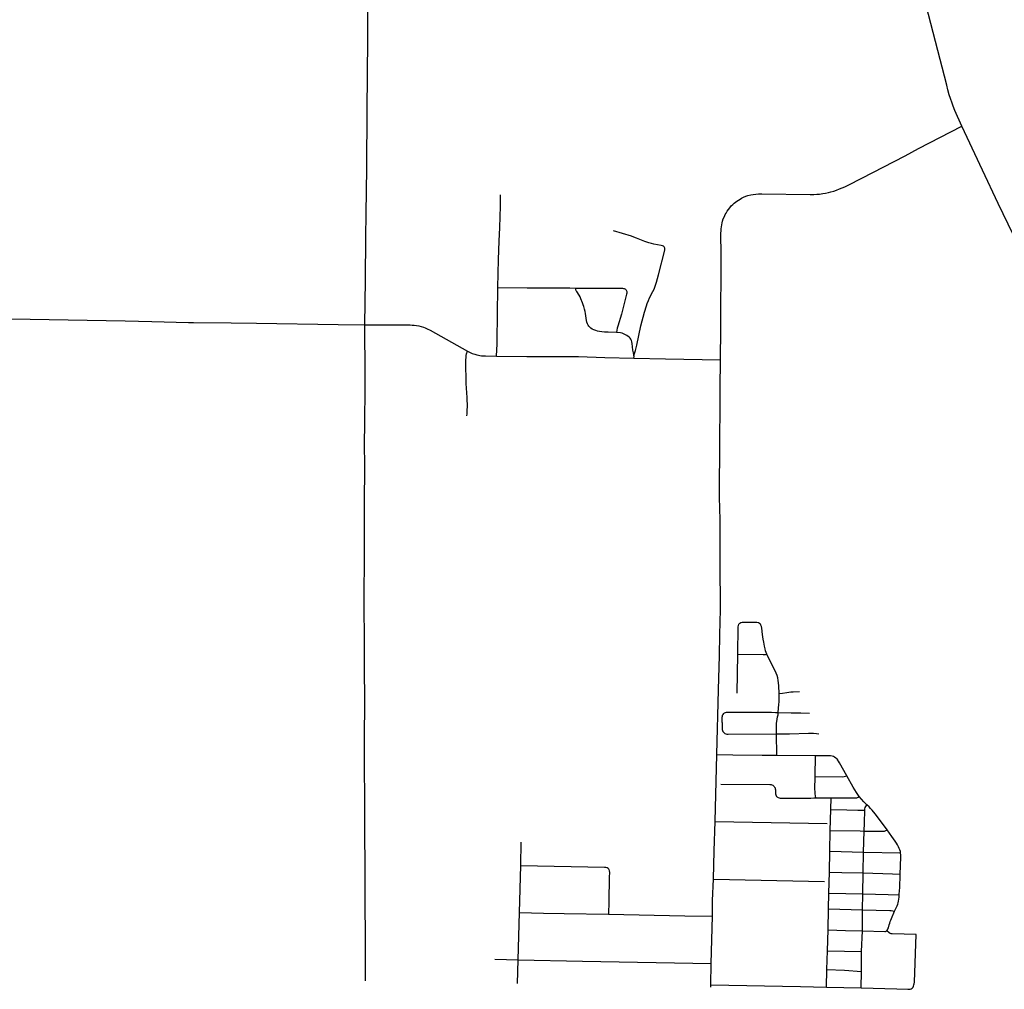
# Model space of a CAD drawing. Extents: x 1410746 to 1533160, y 578873 to 704954.
# Tile 9 of 227: x 1455730 to 1465112, y 583947 to 593188. Entities that reach past the tile are written whole.
import ezdxf

# ---------------------------------------------------------------- set-up
doc = ezdxf.new("R2010")
doc.units = 0
doc.header["$MEASUREMENT"] = 0
doc.layers.add('MC_STREETS', color=254, linetype='CONTINUOUS')

msp = doc.modelspace()

# ---------------------------------------------------------------- linework, layer by layer
at = {"layer": 'MC_STREETS'}
for p, q in [((1464759.273075, 592065.16625), (1464706.764325, 592173.88835)), ((1463753.442475, 591677.836875), (1464166.9451, 591891.7406)), ((1456987.62435, 590311.89725), (1457339.795575, 590303.332275)), ((1457745.463125, 590298.0672), (1457987.1451, 590295.695875)), ((1461583.21205, 589960.69415), (1461883.8685, 589954.339275)), ((1461883.8685, 589954.339275), (1462408.835, 589946.020975)), ((1462565.538075, 586768.07165), (1462573.610975, 587142.550825)), ((1462944.557025, 586179.0338), (1462941.955575, 586382.825475)), ((1462356.7672, 585547.56435), (1462371.713225, 586184.914975)), ((1462944.557025, 586179.0338), (1463312.3095, 586176.008075)), ((1463309.8881, 585975.046425), (1463312.3095, 586176.008075)), ((1463459.628975, 585659.44455), (1463461.091075, 585772.811475)), ((1463453.892275, 585462.0406), (1463459.628975, 585659.44455)), ((1462356.7672, 585547.56435), (1463422.5129, 585528.71975)), ((1463449.57275, 585263.0275), (1463453.892275, 585462.0406)), ((1463771.551775, 585253.723375), (1463776.5495, 585455.7057)), ((1460503.866, 585127.8421), (1460509.59515, 585349.7171)), ((1463445.433525, 585062.25845), (1463449.57275, 585263.0275)), ((1463449.57275, 585263.0275), (1463771.551775, 585253.723375)), ((1463767.4979, 585055.454275), (1463771.551775, 585253.723375)), ((1463771.551775, 585253.723375), (1464123.967525, 585246.406025)), ((1460492.9285, 584678.362925), (1460503.866, 585127.8421)), ((1463440.782425, 584862.8239), (1463445.433525, 585062.25845)), ((1463762.705975, 584856.464125), (1463767.4979, 585055.454275)), ((1462339.319725, 584997.444525), (1463398.958225, 584975.7695)), ((1463437.495325, 584712.750575), (1463440.782425, 584862.8239)), ((1463440.782425, 584862.8239), (1463762.705975, 584856.464125)), ((1463761.147325, 584705.265975), (1463762.705975, 584856.464125)), ((1460479.90765, 584229.4046), (1460492.9285, 584678.362925)), ((1463432.000575, 584512.50685), (1463437.495325, 584712.750575)), ((1463437.495325, 584712.750575), (1463761.147325, 584705.265975)), ((1463759.76105, 584503.970525), (1463761.147325, 584705.265975)), ((1461341.737325, 584661.6478), (1462067.02545, 584647.7306)), ((1462067.02545, 584647.7306), (1462329.845, 584644.45655)), ((1462320.087, 584193.98585), (1462329.845, 584644.45655)), ((1463427.0039, 584315.1928), (1463432.000575, 584512.50685)), ((1463752.520175, 584307.3574), (1463759.76105, 584503.970525)), ((1459025.38095, 584027.782), (1459023.415125, 584437.135025)), ((1463422.329025, 584136.65825), (1463427.0039, 584315.1928)), ((1463427.0039, 584315.1928), (1463752.520175, 584307.3574)), ((1460257.073025, 584233.787275), (1460479.90765, 584229.4046)), ((1460474.25335, 584001.5759), (1460479.90765, 584229.4046)), ((1462316.606975, 583989.124475), (1462320.087, 584193.98585)), ((1463417.099475, 583967.7073), (1463422.329025, 584136.65825)), ((1463746.8835, 583961.172025), (1463751.17595, 584116.56655)), ((1462316.2504, 583968.58515), (1462316.606975, 583989.124475)), ((1463417.099475, 583967.7073), (1463746.8835, 583961.172025))]:
    msp.add_line(p, q, dxfattribs=at)
for points in [[(1464706.764325, 592173.88835), (1464641.3015, 592322.18585), (1464624.634825, 592362.550425), (1464613.440675, 592393.395525), (1464598.853575, 592436.24835), (1464587.916075, 592473.227525), (1464574.899, 592519.176775), (1464563.18025, 592564.489275), (1464326.721925, 593485.0622), (1464179.812225, 594060.869975), (1464093.28295, 594389.4063)], [(1459046.0154, 593002.396025), (1459048.427425, 593563.019075), (1459049.890725, 593777.01995)], [(1459019.822525, 590278.687025), (1459024.7105, 590705.056225), (1459028.7279, 591116.40035), (1459030.676225, 591337.85945), (1459036.15965, 591773.042575), (1459041.35485, 592323.728975), (1459046.0154, 593002.396025)], [(1464166.9451, 591891.7406), (1464293.996225, 591959.020525), (1464706.764325, 592173.88835)], [(1465618.8905, 590389.917525), (1465517.864, 590545.883775), (1465437.65565, 590671.665025), (1465405.884825, 590724.269175), (1465371.77025, 590785.727525), (1465330.6244, 590866.196275), (1465283.489, 590960.727525), (1465196.77025, 591140.415025), (1465053.541075, 591436.24835), (1464905.364, 591753.43585), (1464759.273075, 592065.16625)], [(1462483.551975, 591380.2544), (1462496.051975, 591395.8794), (1462509.862025, 591412.347875), (1462523.94665, 591426.276), (1462536.41655, 591437.806475), (1462549.6978, 591448.743975), (1462564.281125, 591459.681475), (1462578.343625, 591469.056475), (1462593.4478, 591478.171075), (1462608.031125, 591486.243975), (1462627.301975, 591495.8794), (1462649.168225, 591504.4988), (1462668.968625, 591511.243975), (1462697.35405, 591518.796075), (1462719.489475, 591522.4419), (1462744.489475, 591525.5669), (1462769.749875, 591527.389825), (1462800.7194, 591528.243975), (1463263.239475, 591521.921075), (1463297.874875, 591522.702325), (1463325.999875, 591524.264825), (1463351.2603, 591526.608575), (1463382.249875, 591530.514825), (1463408.812375, 591535.202325), (1463435.114475, 591540.671075), (1463458.29155, 591546.400225), (1463486.937375, 591554.733575), (1463513.239475, 591563.327325), (1463542.406125, 591574.525225), (1463567.66655, 591585.202325), (1463591.8853, 591596.139825), (1463623.1353, 591611.243975), (1463753.442475, 591677.836875)], [(1460286.858475, 590636.9556), (1460292.80465, 590902.4336), (1460300.06805, 591077.746925), (1460303.74215, 591206.33985), (1460309.99215, 591409.725275), (1460309.99215, 591518.0586)], [(1462427.301975, 591269.056475), (1462434.0728, 591289.368975), (1462444.22905, 591312.546075), (1462452.04155, 591329.733575), (1462460.374875, 591344.837725), (1462472.35405, 591363.84815), (1462483.551975, 591380.2544)], [(1462408.835, 589946.020975), (1462410.3446, 590242.7879), (1462412.68835, 590948.25665), (1462412.1978, 591154.212725), (1462413.324725, 591175.804275), (1462414.54155, 591194.056475), (1462416.364475, 591214.6294), (1462419.22905, 591233.900225), (1462422.874875, 591252.1294), (1462427.301975, 591269.056475)], [(1461582.822025, 589986.8254), (1461596.884525, 590034.74205), (1461609.9337, 590084.630525), (1461649.77745, 590269.005525), (1461682.850375, 590400.51595), (1461701.07955, 590461.193025), (1461709.15245, 590483.32845), (1461720.22085, 590511.513375), (1461732.32955, 590535.932625), (1461764.3608, 590597.130525), (1461775.2983, 590620.307625), (1461789.598525, 590656.41515), (1461798.9962, 590686.45345), (1461818.26705, 590755.20345), (1461876.33995, 590991.661775), (1461877.31075, 591000.641375), (1461876.834275, 591009.544075), (1461874.4037, 591017.356575), (1461870.23705, 591023.7802), (1461862.945375, 591029.33575), (1461853.570375, 591032.807975), (1461841.244, 591035.759375), (1461773.882875, 591048.9538), (1461749.750925, 591054.682975), (1461725.7926, 591061.627425), (1461706.695375, 591068.137825), (1461687.164125, 591075.169075), (1461607.8152, 591106.36215), (1461581.97595, 591116.02465), (1461560.8294, 591123.44845), (1461387.17535, 591175.07345)], [(1460272.6052, 589981.6821), (1460279.3064, 590097.8931), (1460280.608475, 590128.101425), (1460286.858475, 590636.9556)], [(1460286.858475, 590636.9556), (1460565.5043, 590632.528525), (1460972.014725, 590631.226425), (1461029.7773, 590629.69935)], [(1461029.7773, 590629.69935), (1461379.03995, 590630.331225), (1461465.20885, 590628.94725), (1461474.726125, 590628.448625), (1461481.865025, 590627.468775), (1461489.8438, 590625.78905), (1461496.142825, 590623.4094), (1461502.301875, 590619.90995), (1461506.6412, 590615.7106), (1461510.14065, 590610.391425), (1461512.80025, 590605.3522), (1461514.48, 590598.49325), (1461515.10615, 590590.59295), (1461514.34, 590581.2759), (1461512.771175, 590572.4237), (1461462.90015, 590381.747275), (1461429.46495, 590265.620125), (1461424.358475, 590246.591025), (1461420.508125, 590229.96445), (1461415.14205, 590205.463875)], [(1461415.14205, 590205.463875), (1461337.01705, 590208.32845), (1461301.8608, 590210.932625), (1461276.07955, 590213.276375), (1461254.1947, 590215.79585), (1461236.22595, 590219.181275), (1461218.778025, 590224.3896), (1461200.028025, 590232.2021), (1461186.22595, 590239.23335), (1461172.9447, 590247.566675), (1461162.267625, 590256.681275), (1461153.673875, 590265.535425), (1461145.60095, 590276.472925), (1461139.871775, 590288.972925), (1461134.923875, 590304.597925), (1461131.017625, 590319.7021), (1461121.121775, 590387.410425), (1461117.215525, 590407.462525), (1461112.118075, 590430.63275), (1461105.7572, 590453.035425), (1461099.767625, 590471.525025), (1461093.185575, 590489.8759), (1461078.153025, 590528.035425), (1461069.298875, 590546.785425), (1461059.923875, 590563.712525), (1461038.265825, 590596.233575), (1461033.10095, 590604.597925), (1461030.30465, 590614.9336), (1461029.7773, 590629.69935)], [(1453656.053325, 590362.49225), (1453682.1409, 590365.0421), (1453711.640775, 590366.713925), (1453738.44815, 590367.859025), (1454451.7294, 590357.702775), (1454758.50025, 590351.452775), (1455232.74475, 590343.884), (1455829.07315, 590332.442375), (1456736.133675, 590316.974825), (1456987.62435, 590311.89725)], [(1457339.795575, 590303.332275), (1457385.86975, 590301.6965), (1457745.463125, 590298.0672)], [(1457987.1451, 590295.695875), (1458764.776, 590282.16525), (1459019.822525, 590278.687025)], [(1459017.4633, 586742.93085), (1459016.5989, 586963.41525), (1459014.25515, 587281.904825), (1459013.09255, 587598.4864), (1459013.4739, 587735.811075), (1459015.5055, 588014.201125), (1459015.296825, 588568.363175), (1459017.082275, 588940.6757), (1459016.859325, 589141.279825), (1459018.499925, 589341.5564), (1459020.765575, 589680.081925), (1459021.2864, 589876.175675), (1459018.94265, 590204.8215), (1459019.822525, 590278.687025)], [(1459019.822525, 590278.687025), (1459451.168225, 590278.70865), (1459468.74505, 590277.965975), (1459489.080475, 590277.0535), (1459511.736725, 590274.70975), (1459533.87215, 590270.8035), (1459555.486725, 590264.8139), (1459576.320075, 590258.043075), (1459593.507575, 590250.7514), (1459611.34015, 590242.3172), (1459640.057225, 590227.958675), (1459743.24715, 590171.58475), (1459995.3463, 590029.09845)], [(1461582.822025, 589986.8254), (1461581.1293, 589996.3306), (1461577.353275, 590013.127475), (1461575.403825, 590024.324075), (1461573.475375, 590038.01595), (1461566.28555, 590102.841025), (1461563.6814, 590118.2056), (1461559.514725, 590130.966025), (1461554.3064, 590141.903525), (1461546.363675, 590152.971225), (1461537.90015, 590161.434775), (1461515.40245, 590177.338875), (1461497.4337, 590188.01595), (1461482.598325, 590195.24685), (1461469.03845, 590199.650025), (1461453.153025, 590202.775025), (1461415.14205, 590205.463875)], [(1459991.300075, 589410.905525), (1459993.859125, 589432.826075), (1459995.003125, 589451.01325), (1459996.37215, 589515.855575), (1459994.6985, 589565.30455), (1459993.182675, 589593.7341), (1459990.9034, 589625.7514), (1459986.2159, 589681.480575), (1459984.723275, 589712.718175), (1459984.132575, 589746.58475), (1459980.226325, 589903.616), (1459981.7358, 589945.99415), (1459983.0909, 589968.72015), (1459984.913825, 589986.168075), (1459987.976525, 590003.10675), (1459995.3463, 590029.09845)], [(1459995.3463, 590029.09845), (1460016.833325, 590018.454425), (1460042.933125, 590007.17795), (1460065.748375, 589998.82725), (1460084.2392, 589993.309825), (1460101.089675, 589989.730975), (1460115.7146, 589987.569975), (1460130.615325, 589985.555625), (1460145.37815, 589984.21355), (1460169.5355, 589983.318825), (1460272.6052, 589981.6821)], [(1460272.6052, 589981.6821), (1460563.6814, 589977.841025), (1460781.389725, 589978.101425), (1460927.7439, 589978.622275), (1461055.8689, 589977.320175), (1461306.91055, 589968.726425), (1461583.21205, 589960.69415)], [(1461583.21205, 589960.69415), (1461583.47305, 589978.49205), (1461582.822025, 589986.8254)], [(1462405.376875, 588013.28935), (1462403.633575, 588409.1321), (1462400.35905, 588540.64415), (1462399.3174, 588623.45665), (1462399.3174, 588821.633725), (1462401.025625, 589001.305125), (1462405.6571, 589676.902475), (1462408.835, 589946.020975)], [(1462371.713225, 586184.914975), (1462389.25085, 586799.558725), (1462398.36545, 587127.1629), (1462402.7028, 587323.717075), (1462406.34865, 587567.467075), (1462405.376875, 588013.28935)], [(1462573.610975, 587142.550825), (1462576.21515, 587400.62375), (1462578.5589, 587414.1654), (1462582.985975, 587426.405), (1462590.27765, 587435.25915), (1462601.735975, 587442.03), (1462612.673475, 587445.4154), (1462625.173475, 587446.457075), (1462743.118525, 587446.72765), (1462754.904725, 587445.622675), (1462768.1642, 587441.571175), (1462779.0296, 587434.94145)], [(1462850.09875, 587142.4168), (1462843.43905, 587156.86745), (1462837.35235, 587172.966975), (1462831.760775, 587193.1826), (1462826.59935, 587215.97895), (1462819.07225, 587255.11985), (1462814.218725, 587285.065275), (1462807.24395, 587329.960675), (1462800.207925, 587388.9016), (1462797.445525, 587404.002675), (1462793.394025, 587416.34135), (1462787.316775, 587426.1018), (1462779.0296, 587434.94145)], [(1462573.610975, 587142.550825), (1462815.318775, 587136.605075), (1462828.331325, 587137.30965), (1462837.4459, 587138.61175), (1462850.09875, 587142.4168)], [(1462965.050075, 586765.43465), (1462962.4459, 586839.132575), (1462960.622975, 586866.73675), (1462957.7584, 586891.476325), (1462953.038075, 586914.425825), (1462946.267225, 586936.56125), (1462937.673475, 586958.43625), (1462850.09875, 587142.4168)], [(1459021.553125, 585007.8187), (1459017.361475, 585545.579425), (1459016.5989, 586282.686075), (1459017.4633, 586742.93085)], [(1462958.4177, 586584.161975), (1462964.2844, 586662.988), (1462965.79075, 586682.570775), (1462966.612575, 586705.538825), (1462966.612575, 586726.37215), (1462965.050075, 586765.43465)], [(1462965.050075, 586765.43465), (1462999.809225, 586770.7384), (1463040.018, 586776.3742), (1463076.247975, 586780.79925), (1463099.9459, 586782.62215), (1463160.8834, 586783.92425)], [(1462424.044625, 586489.27865), (1462424.50305, 586539.717), (1462425.40225, 586548.674875), (1462427.665075, 586558.229), (1462432.190725, 586567.02885), (1462439.2306, 586575.5773), (1462447.02475, 586581.611475), (1462456.327475, 586585.8857), (1462466.133025, 586588.39995), (1462475.68715, 586589.405625), (1462626.038975, 586587.39425), (1462785.190675, 586587.645675), (1462892.0345, 586587.217575), (1462933.028275, 586584.88), (1462958.4177, 586584.161975)], [(1462941.955575, 586382.825475), (1462940.303325, 586451.169375), (1462940.54365, 586466.9728), (1462941.58165, 586483.753625), (1462943.484625, 586497.9395), (1462951.9824, 586543.734), (1462955.49725, 586563.0657), (1462958.4177, 586584.161975)], [(1462958.4177, 586584.161975), (1463081.780975, 586583.40165), (1463172.162975, 586581.644225), (1463256.268425, 586579.384675)], [(1462424.044625, 586489.27865), (1462423.4988, 586434.0203), (1462424.50305, 586421.96935), (1462427.01365, 586412.6801), (1462431.2817, 586403.89295), (1462438.813525, 586393.59945), (1462448.855975, 586385.816575), (1462459.40055, 586381.548525), (1462469.209875, 586379.451125), (1462480.464775, 586378.498375), (1462941.955575, 586382.825475)], [(1462941.955575, 586382.825475), (1463026.843125, 586382.13385), (1463065.896075, 586382.444475), (1463247.391825, 586388.02865), (1463293.5098, 586387.081775), (1463321.374375, 586384.738025), (1463345.0723, 586381.092175)], [(1462371.713225, 586184.914975), (1462525.8799, 586181.529575), (1462805.306975, 586178.9254), (1462944.557025, 586179.0338)], [(1463312.3095, 586176.008075), (1463439.7975, 586176.1861), (1463454.8195, 586175.25885), (1463471.095525, 586172.437675), (1463483.465325, 586167.880375), (1463495.184075, 586161.586975), (1463506.251775, 586153.9915), (1463515.8004, 586144.8769), (1463523.798725, 586134.9459)], [(1463610.414575, 585982.239325), (1463542.174925, 586105.058875), (1463533.1615, 586121.2224), (1463523.798725, 586134.9459)], [(1462410.84165, 585903.01335), (1462876.226125, 585898.8461), (1462889.468825, 585897.56895), (1462897.281325, 585895.4856), (1462904.7466, 585891.666175), (1462913.600775, 585885.7634), (1462918.746325, 585880.36425), (1462923.4966, 585874.478675), (1462927.14245, 585867.534225), (1462929.920225, 585858.159225), (1462931.1355, 585848.784225), (1462933.218825, 585810.24255), (1462934.4341, 585801.214775), (1462937.5591, 585792.3606), (1462941.899375, 585785.589775), (1462946.06605, 585780.902275), (1462951.795225, 585777.25645), (1462958.218825, 585773.6106), (1462966.725775, 585770.659225), (1462975.75355, 585769.096725), (1462984.973625, 585768.8116), (1463267.17195, 585768.965875), (1463297.755, 585770.72625), (1463314.881425, 585772.15345)], [(1463314.881425, 585772.15345), (1463309.6347, 585809.722925), (1463308.17165, 585831.83735), (1463307.477225, 585852.32345), (1463309.8881, 585975.046425)], [(1463309.8881, 585975.046425), (1463571.597775, 585972.105475), (1463586.45625, 585973.905975), (1463597.6504, 585977.30115), (1463610.414575, 585982.239325)], [(1463729.68145, 585785.720025), (1463704.4912, 585823.015225), (1463687.2375, 585849.1664), (1463672.654175, 585874.94765), (1463610.414575, 585982.239325)], [(1463314.881425, 585772.15345), (1463339.362475, 585773.1602), (1463461.091075, 585772.811475)], [(1463461.091075, 585772.811475), (1463705.307075, 585772.983175), (1463713.6404, 585774.545675), (1463719.369575, 585777.32345), (1463729.68145, 585785.720025)], [(1463801.314025, 585705.10125), (1463774.057075, 585734.441525), (1463729.68145, 585785.720025)], [(1463459.628975, 585659.44455), (1463611.0135, 585656.84265), (1463715.376525, 585653.365125), (1463781.34875, 585653.53875)], [(1463776.5495, 585455.7057), (1463779.10965, 585533.247), (1463781.34875, 585653.53875)], [(1463781.34875, 585653.53875), (1463783.6057, 585667.254025), (1463787.251525, 585678.53875), (1463792.807075, 585690.3443), (1463801.314025, 585705.10125)], [(1463995.3151, 585465.321725), (1463883.567075, 585615.772175), (1463866.119175, 585637.907575), (1463851.664975, 585654.74655), (1463838.0593, 585670.03625), (1463823.08535, 585684.793175), (1463801.314025, 585705.10125)], [(1462339.319725, 584997.444525), (1462347.323775, 585265.964975), (1462356.7672, 585547.56435)], [(1463453.892275, 585462.0406), (1463739.4482, 585457.232425), (1463776.5495, 585455.7057)], [(1463776.5495, 585455.7057), (1463827.816375, 585454.250625), (1463958.93605, 585453.6734), (1463969.352725, 585454.75845), (1463976.731175, 585457.145625), (1463984.543675, 585460.1838), (1463995.3151, 585465.321725)], [(1464123.967525, 585246.406025), (1464121.3275, 585260.043), (1464117.22195, 585275.069825), (1464111.431675, 585289.990925), (1464104.660825, 585304.053425), (1464095.285825, 585323.063825), (1464085.39, 585340.251325), (1464072.629575, 585360.303425), (1464041.1843, 585403.10915), (1463995.3151, 585465.321725)], [(1464119.65595, 585045.7274), (1464124.973325, 585206.657575), (1464124.973325, 585224.88675), (1464123.967525, 585246.406025)], [(1460503.866, 585127.8421), (1461303.34515, 585112.4775), (1461315.58475, 585111.175425), (1461327.043075, 585107.5296), (1461336.6785, 585100.75875), (1461343.70975, 585090.081675), (1461347.355575, 585077.32125), (1461348.65765, 585061.43585), (1461347.88365, 585016.72245), (1461342.475175, 584782.61135), (1461341.737325, 584661.6478)], [(1463445.433525, 585062.25845), (1463563.5994, 585060.6708), (1463767.4979, 585055.454275)], [(1463767.4979, 585055.454275), (1464046.015525, 585048.423275), (1464119.65595, 585045.7274)], [(1459023.415125, 584437.135025), (1459021.784675, 584776.647725), (1459021.553125, 585007.8187)], [(1462329.845, 584644.45655), (1462332.74045, 584793.308725), (1462339.319725, 584997.444525)], [(1464110.7108, 584847.13395), (1464114.183025, 584892.099225), (1464115.1129, 584911.864125), (1464119.65595, 585045.7274)], [(1463762.705975, 584856.464125), (1464003.602825, 584850.194925), (1464110.7108, 584847.13395)], [(1464067.108475, 584691.204), (1464085.676725, 584729.156675), (1464091.69905, 584743.399875), (1464096.256325, 584756.85475), (1464100.162575, 584771.6117), (1464103.851825, 584787.887725), (1464106.673, 584805.682875), (1464108.974675, 584825.25895), (1464110.7108, 584847.13395)], [(1460492.9285, 584678.362925), (1460720.5312, 584674.0025), (1460917.058975, 584668.446925), (1461341.737325, 584661.6478)], [(1463761.147325, 584705.265975), (1464020.36925, 584698.068575), (1464034.849525, 584696.6749), (1464048.756725, 584694.929075), (1464067.108475, 584691.204)], [(1463991.27145, 584503.710125), (1463997.781875, 584512.564275), (1464002.9902, 584521.939275), (1464007.25045, 584532.2597), (1464015.4902, 584562.564275), (1464019.650425, 584577.38425), (1464025.075775, 584592.358225), (1464030.938925, 584607.00735), (1464037.1701, 584621.5746), (1464067.108475, 584691.204)], [(1463432.000575, 584512.50685), (1463599.08395, 584508.658025), (1463759.76105, 584503.970525)], [(1463746.8835, 583961.172025), (1464086.58395, 583951.366375), (1464194.08505, 583946.9399), (1464204.62865, 583947.32855), (1464214.97315, 583948.558425), (1464223.266675, 583950.839125), (1464234.6703, 583958.303325), (1464242.7565, 583968.4629), (1464247.317925, 583978.00045), (1464250.428, 583988.367375), (1464252.98715, 584000.125325), (1464254.8283, 584015.9297), (1464271.7402, 584469.335125), (1464043.8906, 584475.6085), (1464032.938125, 584476.8872), (1464024.08395, 584479.491375), (1464015.051, 584485.5078), (1463991.27145, 584503.710125)], [(1463759.76105, 584503.970525), (1463972.98935, 584498.4881), (1463979.068825, 584498.608225), (1463984.7112, 584499.9103), (1463991.27145, 584503.710125)], [(1463751.17595, 584116.56655), (1463751.1617, 584223.0284), (1463752.520175, 584307.3574)], [(1460479.90765, 584229.4046), (1461094.230575, 584216.38375), (1462320.087, 584193.98585)], [(1463422.329025, 584136.65825), (1463588.46755, 584128.39665), (1463751.17595, 584116.56655)], [(1462316.606975, 583989.124475), (1463170.306725, 583973.674125), (1463417.099475, 583967.7073)]]:
    msp.add_lwpolyline(points, dxfattribs=at)

doc.saveas('drawing.dxf')
